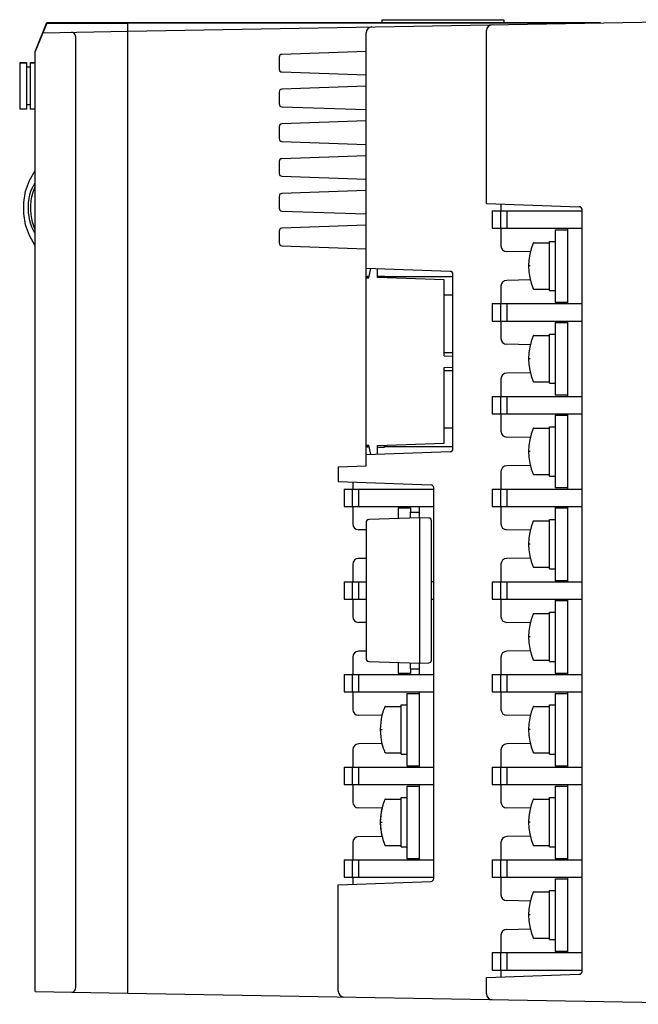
# Model space of a CAD drawing. Extents: x 123 to 1619, y 128 to 1105.
# Tile 7 of 33: x 1260 to 1367, y 255 to 425. Entities that reach past the tile are written whole.
import ezdxf

# ---------------------------------------------------------------- set-up
doc = ezdxf.new("R2010")
doc.units = 0
doc.header["$LTSCALE"] = 92.4
doc.layers.get('0').update_dxf_attribs({"linetype": 'CONTINUOUS'})
for name, color, linetype in [('ALL_AXIS', 7, 'CONTINUOUS'), ('ALL_CURVE', 7, 'CONTINUOUS'), ('ALL_FEATURES', 7, 'CONTINUOUS')]:
    doc.layers.add(name, color=color, linetype=linetype)

msp = doc.modelspace()

# ---------------------------------------------------------------- linework, layer by layer
at = {"color": 7, "linetype": 'CONTINUOUS'}
for p, q in [((1341.9, 392), (1341.9, 389)), ((1341.9, 392), (1357.4, 392)), ((1343.3, 392), (1343.3, 389)), ((1344.472, 389), (1344.472, 392)), ((1341.9, 389), (1357.4, 389)), ((1352.75, 388.75), (1352.75, 376.25)), ((1352.75, 388.75), (1354.9, 388.75)), ((1354.9, 389), (1354.9, 376)), ((1349.051, 386.5), (1351.75, 386.5)), ((1351.75, 378.25), (1351.75, 386.75)), ((1351.75, 386.75), (1352.75, 386.75)), ((1349.051, 378.5), (1351.75, 378.5)), ((1351.75, 378.25), (1352.75, 378.25)), ((1341.9, 376), (1341.9, 373)), ((1341.9, 376), (1357.4, 376)), ((1343.3, 376), (1343.3, 373)), ((1344.472, 373), (1344.472, 376)), ((1352.75, 376.25), (1354.9, 376.25)), ((1341.9, 373), (1357.4, 373)), ((1352.75, 372.75), (1352.75, 360.25)), ((1352.75, 372.75), (1354.9, 372.75)), ((1354.9, 373), (1354.9, 360)), ((1349.051, 370.5), (1351.75, 370.5)), ((1351.75, 362.25), (1351.75, 370.75)), ((1351.75, 370.75), (1352.75, 370.75)), ((1349.051, 362.5), (1351.75, 362.5)), ((1351.75, 362.25), (1352.75, 362.25)), ((1352.75, 360.25), (1354.9, 360.25)), ((1341.9, 360), (1341.9, 357)), ((1341.9, 360), (1357.4, 360)), ((1343.3, 360), (1343.3, 357)), ((1344.472, 357), (1344.472, 360)), ((1341.9, 357), (1357.4, 357)), ((1354.9, 357), (1354.9, 344)), ((1352.75, 356.75), (1352.75, 344.25)), ((1352.75, 356.75), (1354.9, 356.75)), ((1349.051, 354.5), (1351.75, 354.5)), ((1351.75, 346.25), (1351.75, 354.75)), ((1351.75, 354.75), (1352.75, 354.75)), ((1349.051, 346.5), (1351.75, 346.5)), ((1351.75, 346.25), (1352.75, 346.25)), ((1341.9, 344), (1341.9, 341)), ((1341.9, 344), (1357.4, 344)), ((1343.3, 344), (1343.3, 341)), ((1344.472, 341), (1344.472, 344)), ((1352.75, 344.25), (1354.9, 344.25)), ((1325.65, 340.75), (1327.8, 340.75)), ((1341.9, 341), (1357.4, 341)), ((1352.75, 340.75), (1354.9, 340.75)), ((1352.75, 340.75), (1352.75, 328.25)), ((1354.9, 341), (1354.9, 328)), ((1349.051, 338.5), (1351.75, 338.5)), ((1351.75, 338.75), (1352.75, 338.75)), ((1351.75, 330.25), (1351.75, 338.75)), ((1349.051, 330.5), (1351.75, 330.5)), ((1351.75, 330.25), (1352.75, 330.25)), ((1341.9, 328), (1357.4, 328)), ((1341.9, 328), (1341.9, 325)), ((1343.3, 328), (1343.3, 325)), ((1344.472, 325), (1344.472, 328)), ((1352.75, 328.25), (1354.9, 328.25)), ((1341.9, 325), (1357.4, 325)), ((1352.75, 324.75), (1354.9, 324.75)), ((1352.75, 324.75), (1352.75, 312.25)), ((1354.9, 325), (1354.9, 312)), ((1349.051, 322.5), (1351.75, 322.5)), ((1351.75, 322.75), (1352.75, 322.75)), ((1351.75, 314.25), (1351.75, 322.75)), ((1349.051, 314.5), (1351.75, 314.5)), ((1351.75, 314.25), (1352.75, 314.25)), ((1325.65, 312.25), (1327.8, 312.25)), ((1341.9, 312), (1357.4, 312)), ((1341.9, 312), (1341.9, 309)), ((1343.3, 312), (1343.3, 309)), ((1344.472, 309), (1344.472, 312)), ((1352.75, 312.25), (1354.9, 312.25)), ((1327.15, 308.75), (1329.3, 308.75)), ((1341.9, 309), (1357.4, 309)), ((1352.75, 308.75), (1354.9, 308.75)), ((1352.75, 308.75), (1352.75, 296.25)), ((1354.9, 309), (1354.9, 296)), ((1349.051, 306.5), (1351.75, 306.5)), ((1351.75, 306.75), (1352.75, 306.75)), ((1351.75, 298.25), (1351.75, 306.75)), ((1349.051, 298.5), (1351.75, 298.5)), ((1351.75, 298.25), (1352.75, 298.25)), ((1327.15, 296.25), (1329.3, 296.25)), ((1341.9, 296), (1357.4, 296)), ((1341.9, 296), (1341.9, 293)), ((1343.3, 296), (1343.3, 293)), ((1344.472, 293), (1344.472, 296)), ((1352.75, 296.25), (1354.9, 296.25)), ((1327.15, 292.75), (1329.3, 292.75)), ((1341.9, 293), (1357.4, 293)), ((1352.75, 292.75), (1354.9, 292.75)), ((1352.75, 292.75), (1352.75, 280.25)), ((1354.9, 293), (1354.9, 280)), ((1351.75, 290.75), (1352.75, 290.75)), ((1351.75, 282.25), (1351.75, 290.75)), ((1349.051, 290.5), (1351.75, 290.5)), ((1349.051, 282.5), (1351.75, 282.5)), ((1351.75, 282.25), (1352.75, 282.25)), ((1327.15, 280.25), (1329.3, 280.25)), ((1341.9, 280), (1357.4, 280)), ((1341.9, 280), (1341.9, 277)), ((1343.3, 280), (1343.3, 277)), ((1344.472, 277), (1344.472, 280)), ((1352.75, 280.25), (1354.9, 280.25)), ((1341.9, 277), (1357.4, 277)), ((1354.9, 277), (1354.9, 264)), ((1352.75, 276.75), (1354.9, 276.75)), ((1352.75, 276.75), (1352.75, 264.25)), ((1349.051, 274.5), (1351.75, 274.5)), ((1351.75, 274.75), (1352.75, 274.75)), ((1351.75, 266.25), (1351.75, 274.75)), ((1349.051, 266.5), (1351.75, 266.5)), ((1351.75, 266.25), (1352.75, 266.25)), ((1341.9, 264), (1357.4, 264)), ((1341.9, 264), (1341.9, 261)), ((1343.3, 264), (1343.3, 261)), ((1344.472, 261), (1344.472, 264)), ((1352.75, 264.25), (1354.9, 264.25)), ((1341.9, 261), (1357.4, 261))]:
    msp.add_line(p, q, dxfattribs=at)
at = {"color": 40, "linetype": 'CONTINUOUS'}
for p, q in [((1348.455, 382.5), (1348.15, 382.5)), ((1348.455, 366.5), (1348.15, 366.5)), ((1348.455, 350.5), (1348.15, 350.5)), ((1348.455, 334.5), (1348.15, 334.5)), ((1348.455, 318.5), (1348.15, 318.5)), ((1348.455, 302.5), (1348.15, 302.5)), ((1348.455, 286.5), (1348.15, 286.5)), ((1348.455, 270.5), (1348.15, 270.5))]:
    msp.add_line(p, q, dxfattribs=at)
at = {"color": 6, "linetype": 'CONTINUOUS'}
for p, q in [((1335.1, 380.65), (1323.3, 380.65)), ((1335.1, 377.45), (1333.6, 377.45)), ((1333.6, 367.55), (1335.1, 367.55)), ((1333.6, 364.45), (1335.1, 364.45)), ((1333.6, 354.55), (1335.1, 354.55)), ((1323.3, 351.35), (1335.1, 351.35)), ((1316.3, 344), (1316.3, 341)), ((1316.3, 344), (1331.8, 344)), ((1317.7, 344), (1317.7, 341)), ((1318.872, 341), (1318.872, 344)), ((1316.3, 341), (1331.8, 341)), ((1325.65, 340.75), (1325.65, 338.919)), ((1327.8, 340.75), (1327.8, 340)), ((1329.3, 341), (1329.3, 340)), ((1316.3, 328), (1316.3, 325)), ((1316.3, 328), (1320.1, 328)), ((1317.7, 328), (1317.7, 325)), ((1318.872, 325), (1318.872, 328)), ((1331.8, 328), (1331.4, 328)), ((1316.3, 325), (1320.1, 325)), ((1331.4, 325), (1331.8, 325)), ((1325.65, 314.081), (1325.65, 312.25)), ((1327.8, 313), (1327.8, 312.25)), ((1329.3, 313), (1329.3, 312)), ((1316.3, 312), (1331.8, 312)), ((1316.3, 312), (1316.3, 309)), ((1317.7, 312), (1317.7, 309)), ((1318.872, 309), (1318.872, 312)), ((1316.3, 309), (1331.8, 309)), ((1327.15, 308.75), (1327.15, 296.25)), ((1329.3, 309), (1329.3, 296)), ((1323.451, 306.5), (1326.15, 306.5)), ((1326.15, 306.75), (1327.15, 306.75)), ((1326.15, 298.25), (1326.15, 306.75)), ((1323.451, 298.5), (1326.15, 298.5)), ((1326.15, 298.25), (1327.15, 298.25)), ((1316.3, 296), (1331.8, 296)), ((1316.3, 296), (1316.3, 293)), ((1317.7, 296), (1317.7, 293)), ((1318.872, 293), (1318.872, 296)), ((1316.3, 293), (1331.8, 293)), ((1327.15, 292.75), (1327.15, 280.25)), ((1329.3, 293), (1329.3, 280)), ((1326.15, 290.75), (1327.15, 290.75)), ((1326.15, 282.25), (1326.15, 290.75)), ((1323.451, 290.5), (1326.15, 290.5)), ((1323.451, 282.5), (1326.15, 282.5)), ((1326.15, 282.25), (1327.15, 282.25)), ((1316.3, 280), (1331.8, 280)), ((1316.3, 280), (1316.3, 277)), ((1317.7, 280), (1317.7, 277)), ((1318.872, 277), (1318.872, 280)), ((1316.3, 277), (1331.8, 277))]:
    msp.add_line(p, q, dxfattribs=at)
at = {"color": 4, "linetype": 'CONTINUOUS'}
msp.add_line((1322.55, 302.5), (1322.855, 302.5), dxfattribs=at)
at = {"color": 7, "linetype": 'CONTINUOUS'}
for centre, radius, start, end in [((1358.15, 382.5), 10, 156.80016, 203.19984), ((1349.051, 386.4), 0.1, 90, 156.80016), ((1349.051, 378.6), 0.1, 203.19984, 270), ((1358.15, 366.5), 10, 156.80016, 203.19984), ((1349.051, 370.4), 0.1, 90, 156.80016), ((1349.051, 362.6), 0.1, 203.19984, 270), ((1358.15, 350.5), 10, 156.80016, 203.19984), ((1349.051, 354.4), 0.1, 90, 156.80016), ((1349.051, 346.6), 0.1, 203.19984, 270), ((1358.15, 334.5), 10, 156.80016, 203.19984), ((1349.051, 338.4), 0.1, 90, 156.80016), ((1349.051, 330.6), 0.1, 203.19984, 270), ((1358.15, 318.5), 10, 156.80016, 203.19984), ((1349.051, 322.4), 0.1, 90, 156.80016), ((1349.051, 314.6), 0.1, 203.19984, 270), ((1358.15, 302.5), 10, 156.80016, 203.19984), ((1349.051, 306.4), 0.1, 90, 156.80016), ((1349.051, 298.6), 0.1, 203.19984, 270), ((1358.15, 286.5), 10, 156.80016, 203.19984), ((1349.051, 290.4), 0.1, 90, 156.80016), ((1349.051, 282.6), 0.1, 203.19984, 270), ((1358.15, 270.5), 10, 156.80016, 203.19984), ((1349.051, 274.4), 0.1, 90, 156.80016), ((1349.051, 266.6), 0.1, 203.19984, 270)]:
    msp.add_arc(centre, radius, start, end, dxfattribs=at)
at = {"color": 6, "linetype": 'CONTINUOUS'}
for centre, radius, start, end in [((1332.55, 302.5), 10, 156.80016, 165.81817), ((1323.451, 306.4), 0.1, 90, 156.80016), ((1332.55, 302.5), 10, 194.18183, 203.19984), ((1323.451, 298.6), 0.1, 203.19984, 270), ((1332.55, 286.5), 10, 156.80016, 203.19984), ((1323.451, 290.4), 0.1, 90, 156.80016), ((1323.451, 282.6), 0.1, 203.19984, 270)]:
    msp.add_arc(centre, radius, start, end, dxfattribs=at)
at = {"color": 4, "linetype": 'CONTINUOUS'}
msp.add_arc((1332.55, 302.5), 10, 165.81817, 194.18183, dxfattribs=at)
at = {"layer": 'ALL_AXIS', "color": 7, "linetype": 'CONTINUOUS'}
for p, q in [((1263, 419.5), (1265, 424.5)), ((1265, 424.5), (1279, 424.5)), ((1279, 424.5), (1279, 424.434)), ((1260.3, 417.55), (1260.3, 409.55)), ((1260.3, 417.55), (1261.5, 417.55)), ((1262.1, 417.55), (1263, 417.55))]:
    msp.add_line(p, q, dxfattribs=at)
msp.add_lwpolyline([(1263, 388.15), (1262.86, 388.338), (1262.622, 388.744), (1262.405, 389.211), (1262.211, 389.739), (1262.045, 390.333), (1261.916, 390.995), (1261.831, 391.733), (1261.801, 392.547), (1261.839, 393.381), (1261.936, 394.143), (1262.077, 394.807), (1262.249, 395.39), (1262.446, 395.903), (1262.661, 396.353), (1262.894, 396.744), (1263, 396.886)], dxfattribs=at)
at = {"layer": 'ALL_CURVE', "color": 4, "linetype": 'CONTINUOUS'}
msp.add_line((1322.55, 286.5), (1322.855, 286.5), dxfattribs=at)
msp.add_arc((1332.55, 286.5), 10, 165.81817, 194.18183, dxfattribs=at)
at = {"layer": 'ALL_FEATURES', "color": 7, "linetype": 'CONTINUOUS'}
for p, q in [((1279, 423.01), (1388.002, 424.913)), ((1322.8, 425), (1322.8, 424.5)), ((1322.8, 425), (1343.9, 425)), ((1343.9, 425), (1343.9, 424.5)), ((1265, 424.4), (1263, 419.5)), ((1265, 424.4), (1279, 424.4)), ((1279, 256.99), (1279, 424.5)), ((1279, 424.5), (1360.5, 424.5)), ((1279, 424.434), (1359.9, 424.434)), ((1340.9, 393.287), (1340.9, 423.108)), ((1360.5, 424.5), (1360.499, 424.435)), ((1264.324, 422.744), (1279, 423)), ((1270, 258.157), (1270, 421.843)), ((1320.1, 348), (1320.1, 422.745)), ((1263, 257.279), (1263, 419.5)), ((1305.1, 418.517), (1305.1, 416.483)), ((1320.1, 419.524), (1305.583, 419.017)), ((1261.5, 417.55), (1260.3, 417.55)), ((1261.5, 417.55), (1261.5, 409.55)), ((1262.1, 416.8), (1261.5, 416.8)), ((1262.1, 417.55), (1262.1, 409.55)), ((1263, 417.55), (1262.1, 417.55)), ((1305.583, 415.983), (1320.1, 415.476)), ((1320.1, 413.524), (1305.583, 413.017)), ((1305.1, 412.517), (1305.1, 410.483)), ((1261.5, 409.55), (1260.3, 409.55)), ((1262.1, 410.3), (1261.5, 410.3)), ((1263, 409.55), (1262.1, 409.55)), ((1305.583, 409.983), (1320.1, 409.476)), ((1305.1, 406.517), (1305.1, 404.483)), ((1320.1, 407.524), (1305.583, 407.017)), ((1305.583, 403.983), (1320.1, 403.476)), ((1320.1, 401.524), (1305.583, 401.017)), ((1305.1, 400.517), (1305.1, 398.483)), ((1305.583, 397.983), (1320.1, 397.476)), ((1305.1, 394.517), (1305.1, 392.483)), ((1320.1, 395.524), (1305.583, 395.017)), ((1340.9, 393.287), (1356.917, 392.728)), ((1343.4, 393.2), (1343.4, 392)), ((1305.583, 391.983), (1320.1, 391.476)), ((1357.4, 260.772), (1357.4, 392.228)), ((1320.1, 389.524), (1305.583, 389.017)), ((1305.1, 388.517), (1305.1, 386.483)), ((1343.4, 389), (1343.4, 385.983)), ((1305.583, 385.983), (1320.1, 385.476)), ((1348.46, 384.912), (1344.383, 384.983)), ((1334.617, 381.563), (1320.1, 382.07)), ((1320.3, 380.75), (1320.3, 380.437)), ((1320.3, 380.75), (1320.65, 380.75)), ((1320.589, 380.447), (1320.908, 382.042)), ((1322.1, 380.5), (1322.1, 382)), ((1322.1, 380.75), (1323.3, 380.75)), ((1323.3, 380.458), (1323.3, 380.75)), ((1335.1, 350.937), (1335.1, 381.063)), ((1320.1, 380.43), (1320.589, 380.447)), ((1333.6, 380.098), (1322.1, 380.5)), ((1333.6, 367), (1333.6, 380.098)), ((1343.4, 379.017), (1343.4, 376)), ((1348.46, 380.088), (1344.383, 380.017)), ((1343.4, 373), (1343.4, 369.983)), ((1348.46, 368.912), (1344.383, 368.983)), ((1333.6, 367), (1335.1, 366.948)), ((1333.6, 365), (1335.1, 365.052)), ((1333.6, 351.902), (1333.6, 365)), ((1348.46, 364.088), (1344.383, 364.017)), ((1343.4, 363.017), (1343.4, 360)), ((1343.4, 357), (1343.4, 353.983)), ((1322.1, 351.5), (1333.6, 351.902)), ((1348.46, 352.912), (1344.383, 352.983)), ((1320.1, 351.57), (1320.589, 351.553)), ((1334.617, 350.437), (1320.1, 349.93)), ((1320.3, 351.563), (1320.3, 351.25)), ((1320.65, 351.25), (1320.3, 351.25)), ((1320.908, 349.958), (1320.589, 351.553)), ((1322.1, 350), (1322.1, 351.5)), ((1322.1, 351.25), (1323.3, 351.25)), ((1323.3, 351.25), (1323.3, 351.542)), ((1315.3, 347.832), (1320.1, 348)), ((1315.3, 347.832), (1315.3, 345.287)), ((1343.4, 347.017), (1343.4, 344)), ((1348.46, 348.088), (1344.383, 348.017)), ((1315.3, 345.287), (1331.317, 344.728)), ((1317.8, 345.2), (1317.8, 344)), ((1331.8, 276.772), (1331.8, 344.228)), ((1317.8, 341), (1317.8, 337.983)), ((1327.8, 339), (1327.8, 340)), ((1327.8, 340), (1329.3, 340)), ((1329.3, 340), (1329.3, 339.05)), ((1343.4, 341), (1343.4, 337.983)), ((1320.1, 338.242), (1320.1, 314.758)), ((1329.4, 339.05), (1320.583, 338.742)), ((1329.4, 313.95), (1329.4, 339.05)), ((1330.917, 338.997), (1329.4, 339.05)), ((1331.4, 314.503), (1331.4, 338.497)), ((1320.1, 336.96), (1318.783, 336.983)), ((1348.46, 336.912), (1344.383, 336.983)), ((1320.1, 332.04), (1318.783, 332.017)), ((1348.46, 332.088), (1344.383, 332.017)), ((1317.8, 331.017), (1317.8, 328)), ((1343.4, 331.017), (1343.4, 328)), ((1317.8, 325), (1317.8, 321.983)), ((1343.4, 325), (1343.4, 321.983)), ((1320.1, 320.96), (1318.783, 320.983)), ((1348.46, 320.912), (1344.383, 320.983)), ((1320.1, 316.04), (1318.783, 316.017)), ((1348.46, 316.088), (1344.383, 316.017)), ((1317.8, 315.017), (1317.8, 312)), ((1343.4, 315.017), (1343.4, 312)), ((1320.583, 314.258), (1329.4, 313.95)), ((1327.8, 313), (1327.8, 314)), ((1327.8, 313), (1329.3, 313)), ((1329.3, 313.95), (1329.3, 313)), ((1329.4, 313.95), (1330.917, 314.003)), ((1317.8, 309), (1317.8, 305.983)), ((1343.4, 309), (1343.4, 305.983)), ((1322.86, 304.912), (1318.783, 304.983)), ((1348.46, 304.912), (1344.383, 304.983)), ((1322.86, 300.088), (1318.783, 300.017)), ((1348.46, 300.088), (1344.383, 300.017)), ((1317.8, 299.017), (1317.8, 296)), ((1343.4, 299.017), (1343.4, 296)), ((1317.8, 293), (1317.8, 289.983)), ((1343.4, 293), (1343.4, 289.983)), ((1322.86, 288.912), (1318.783, 288.983)), ((1348.46, 288.912), (1344.383, 288.983)), ((1318.783, 284.017), (1322.86, 284.088)), ((1348.46, 284.088), (1344.383, 284.017)), ((1317.8, 283.017), (1317.8, 280)), ((1343.4, 283.017), (1343.4, 280)), ((1317.8, 277), (1317.8, 275.8)), ((1343.4, 277), (1343.4, 273.983)), ((1315.3, 275.713), (1331.317, 276.272)), ((1315.3, 257.339), (1315.3, 275.713)), ((1348.46, 272.912), (1344.383, 272.983)), ((1343.4, 267.017), (1343.4, 264)), ((1344.383, 268.017), (1348.46, 268.088)), ((1340.9, 259.713), (1356.917, 260.272)), ((1343.4, 261), (1343.4, 259.8)), ((1340.9, 256.892), (1340.9, 259.713)), ((1263, 257.279), (1279, 257)), ((1279, 256.99), (1388.002, 255.087))]:
    msp.add_line(p, q, dxfattribs=at)
for points in [[(1270, 421.843), (1269.986, 422.039), (1269.943, 422.231), (1269.87, 422.414), (1269.764, 422.579), (1269.627, 422.713), (1269.462, 422.801), (1269.28, 422.83)], [(1263, 386), (1261.972, 387.754), (1261.332, 389.611), (1261.035, 391.53), (1261.035, 393.47), (1261.332, 395.389), (1261.972, 397.246), (1263, 399)], [(1263, 388.8), (1262.879, 389.047), (1262.69, 389.526), (1262.522, 390.068), (1262.381, 390.679), (1262.277, 391.361), (1262.221, 392.125), (1262.224, 392.955), (1262.292, 393.752), (1262.407, 394.443), (1262.556, 395.048), (1262.729, 395.577), (1262.918, 396.04), (1263, 396.205)], [(1269.28, 257.17), (1269.462, 257.199), (1269.627, 257.287), (1269.764, 257.421), (1269.87, 257.586), (1269.943, 257.769), (1269.986, 257.961), (1270, 258.157)]]:
    msp.add_lwpolyline(points, dxfattribs=at)
for centre, radius, start, end in [((1321.1, 422.745), 1, 91, 180), ((1341.9, 423.108), 1, 91, 180), ((1305.6, 418.517), 0.5, 92, 180), ((1305.6, 416.483), 0.5, 180, 268), ((1305.6, 412.517), 0.5, 92, 180), ((1305.6, 410.483), 0.5, 180, 268), ((1305.6, 406.517), 0.5, 92, 180), ((1305.6, 404.483), 0.5, 180, 268), ((1305.6, 400.517), 0.5, 92, 180), ((1305.6, 398.483), 0.5, 180, 268), ((1305.6, 394.517), 0.5, 92, 180), ((1356.9, 392.228), 0.5, 0, 88), ((1305.6, 392.483), 0.5, 180, 268), ((1305.6, 388.517), 0.5, 92, 180), ((1305.6, 386.483), 0.5, 180, 268), ((1344.4, 385.983), 1, 180, 269), ((1334.6, 381.063), 0.5, 0, 88), ((1344.4, 379.017), 1, 91, 180), ((1344.4, 369.983), 1, 180, 269), ((1344.4, 363.017), 1, 91, 180), ((1344.4, 353.983), 1, 180, 269), ((1334.6, 350.937), 0.5, 272, 360), ((1344.4, 347.017), 1, 91, 180), ((1331.3, 344.228), 0.5, 0, 88), ((1320.6, 338.242), 0.5, 92, 180), ((1330.9, 338.497), 0.5, 0, 88), ((1318.8, 337.983), 1, 180, 269), ((1344.4, 337.983), 1, 180, 269), ((1318.8, 331.017), 1, 91, 180), ((1344.4, 331.017), 1, 91, 180), ((1318.8, 321.983), 1, 180, 269), ((1344.4, 321.983), 1, 180, 269), ((1318.8, 315.017), 1, 91, 180), ((1320.6, 314.758), 0.5, 180, 268), ((1330.9, 314.503), 0.5, 272, 360), ((1344.4, 315.017), 1, 91, 180), ((1318.8, 305.983), 1, 180, 269), ((1344.4, 305.983), 1, 180, 269), ((1318.8, 299.017), 1, 91, 180), ((1344.4, 299.017), 1, 91, 180), ((1318.8, 289.983), 1, 180, 269), ((1344.4, 289.983), 1, 180, 269), ((1318.8, 283.017), 1, 91, 180), ((1344.4, 283.017), 1, 91, 180), ((1331.3, 276.772), 0.5, 272, 360), ((1344.4, 273.983), 1, 180, 269), ((1344.4, 267.017), 1, 91, 180), ((1356.9, 260.772), 0.5, 272, 360), ((1316.3, 257.339), 1, 180, 269), ((1341.9, 256.892), 1, 180, 269)]:
    msp.add_arc(centre, radius, start, end, dxfattribs=at)

doc.saveas('drawing.dxf')
